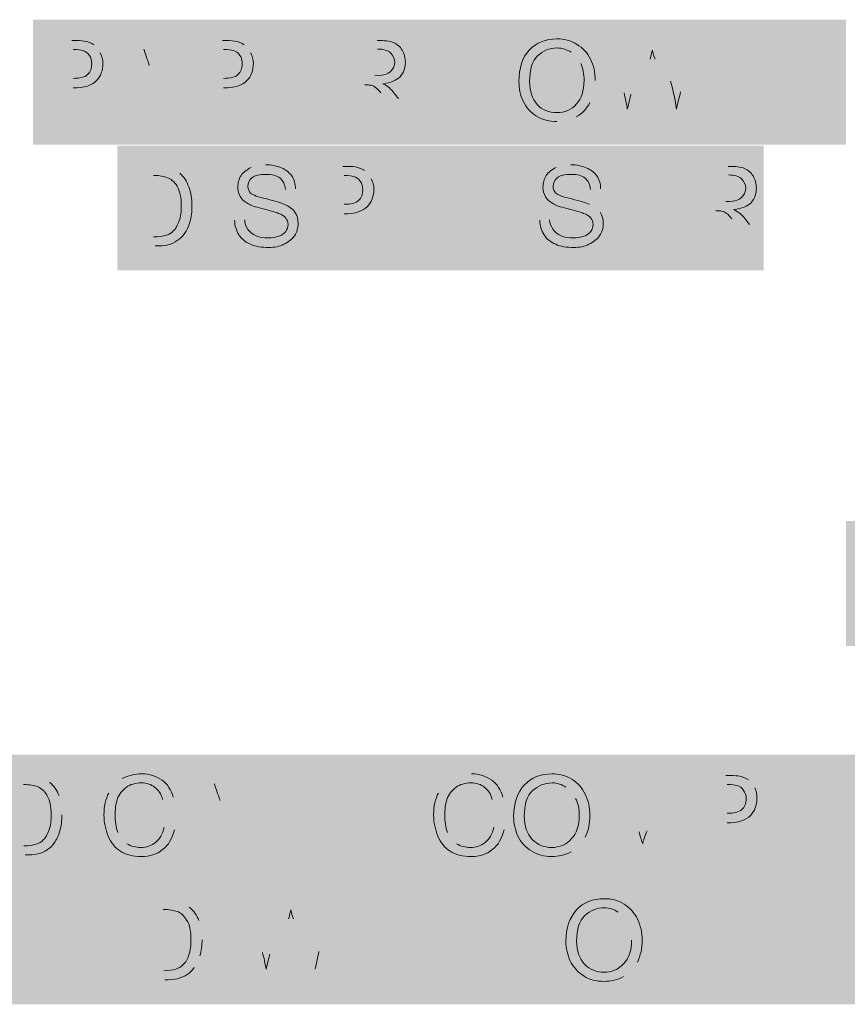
# Model space of a CAD drawing. Header units: inches. Extents: x -455 to 219, y -7 to 215.
# Tile 12 of 33: x -355 to -334, y 33 to 58. Entities that reach past the tile are written whole.
import ezdxf

# ---------------------------------------------------------------- set-up
doc = ezdxf.new("R2010")
doc.units = ezdxf.units.IN
doc.header["$MEASUREMENT"] = 0
doc.layers.add('PDF_Geometry', color=7, linetype='Continuous')
doc.layers.add('PDF_Solid Fills', color=7, linetype='Continuous')

msp = doc.modelspace()

# ---------------------------------------------------------------- hatches: boundary and pattern name
at = {"layer": 'PDF_Solid Fills', "transparency": 33554559}
h = msp.add_hatch(color=256, dxfattribs=at)
h.paths.add_polyline_path([(-354.49929, 55.284292), (-354.49929, 57.303748), (-353.7403, 57.303748)], flags=0)
h.paths.add_polyline_path([(-353.02197, 56.99202, 0.109772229), (-353.184611, 57.195321)], flags=0)
h.paths.add_polyline_path([(-353.713193, 56.097496), (-354.241776, 56.097496), (-354.241776, 55.284292), (-354.49929, 55.284292)], flags=0)
h.paths.add_polyline_path([(-354.241776, 56.341457), (-353.713193, 56.341457)], flags=0)
h.paths.add_polyline_path([(-353.713193, 57.07334), (-354.241776, 57.07334), (-354.241776, 56.341457)], flags=0)
h = msp.add_hatch(color=256, dxfattribs=at)
h.paths.add_polyline_path([(-352.832223, 55.284292), (-352.059679, 57.303748), (-351.761505, 57.303748), (-350.934747, 55.284292), (-351.246475, 55.284292), (-351.476883, 55.894195), (-352.330747, 55.894195), (-352.547601, 55.284292)], flags=0)
h.paths.add_polyline_path([(-352.249427, 56.111049), (-351.558204, 56.111049), (-351.775058, 56.666738)], flags=0)
h.paths.add_polyline_path([(-352.019019, 56.707398, 0.02476539), (-351.910592, 57.086894)], flags=0)
h.paths.add_polyline_path([(-352.019019, 56.707398), (-352.249427, 56.111049)], flags=0)
h = msp.add_hatch(color=256, dxfattribs=at)
h.paths.add_polyline_path([(-350.677233, 55.284292), (-350.677233, 57.303748), (-349.918243, 57.303748)], flags=0)
h.paths.add_polyline_path([(-349.199913, 56.99202, 0.109772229), (-349.362553, 57.195321)], flags=0)
h.paths.add_polyline_path([(-349.891136, 56.097496), (-350.419718, 56.097496), (-350.419718, 55.284292), (-350.677233, 55.284292)], flags=0)
h.paths.add_polyline_path([(-350.419718, 56.341457), (-349.891136, 56.341457)], flags=0)
h.paths.add_polyline_path([(-349.891136, 57.07334), (-350.419718, 57.07334), (-350.419718, 56.341457)], flags=0)
for points in [[(-348.779757, 55.284292), (-348.779757, 57.303748), (-347.315991, 57.303748), (-347.315991, 57.07334), (-348.50869, 57.07334), (-348.50869, 56.449884), (-347.397311, 56.449884), (-347.397311, 56.205923), (-348.50869, 56.205923), (-348.50869, 55.5147), (-347.261777, 55.5147), (-347.261777, 55.284292)], [(-343.52104, 55.284292), (-343.52104, 57.07334), (-344.19871, 57.07334), (-344.19871, 57.303748), (-342.585856, 57.303748), (-342.585856, 57.07334), (-343.263525, 57.07334), (-343.263525, 55.284292)], [(-337.313585, 55.284292), (-337.313585, 57.303748), (-335.849818, 57.303748), (-335.849818, 57.07334), (-337.042517, 57.07334), (-337.042517, 56.449884), (-335.931138, 56.449884), (-335.931138, 56.205923), (-337.042517, 56.205923), (-337.042517, 55.5147), (-335.795604, 55.5147), (-335.795604, 55.284292)], [(-335.402556, 55.284292), (-335.402556, 57.303748), (-335.145041, 57.303748), (-335.145041, 55.5147), (-334.14209, 55.5147), (-334.14209, 55.284292)], [(-345.71669, 52.085691), (-345.71669, 54.105147), (-344.252923, 54.105147), (-344.252923, 53.874739), (-345.445622, 53.874739), (-345.445622, 53.251283), (-344.334244, 53.251283), (-344.334244, 53.007321), (-345.445622, 53.007321), (-345.445622, 52.316098), (-344.19871, 52.316098), (-344.19871, 52.085691)], [(-343.805661, 52.085691), (-343.805661, 54.105147), (-343.52104, 54.105147), (-342.463875, 52.519399), (-342.463875, 54.105147), (-342.206361, 54.105147), (-342.206361, 52.085691), (-342.477429, 52.085691), (-343.548147, 53.671438), (-343.548147, 52.085691)], [(-339.861623, 52.085691), (-339.861623, 54.105147), (-338.397856, 54.105147), (-338.397856, 53.874739), (-339.590555, 53.874739), (-339.590555, 53.251283), (-338.479177, 53.251283), (-338.479177, 53.007321), (-339.590555, 53.007321), (-339.590555, 52.316098), (-338.343643, 52.316098), (-338.343643, 52.085691)], [(-348.400262, 36.612192), (-348.400262, 38.40124), (-349.064379, 38.40124), (-349.064379, 38.631648), (-347.465078, 38.631648), (-347.465078, 38.40124), (-348.129194, 38.40124), (-348.129194, 36.612192)], [(-347.180457, 36.612192), (-347.180457, 38.631648), (-345.71669, 38.631648), (-345.71669, 38.40124), (-346.909389, 38.40124), (-346.909389, 37.777784), (-345.784457, 37.777784), (-345.784457, 37.533823), (-346.909389, 37.533823), (-346.909389, 36.842599), (-345.662476, 36.842599), (-345.662476, 36.612192)], [(-335.998905, 36.612192), (-335.998905, 38.631648), (-335.727837, 38.631648), (-335.727837, 36.842599), (-334.724886, 36.842599), (-334.724886, 36.612192)], [(-355.258281, 33.440697), (-355.258281, 35.229745), (-355.922397, 35.229745), (-355.922397, 35.460153), (-354.323096, 35.460153), (-354.323096, 35.229745), (-354.987213, 35.229745), (-354.987213, 33.440697)], [(-354.038475, 33.440697), (-354.038475, 35.460153), (-352.574708, 35.460153), (-352.574708, 35.229745), (-353.767407, 35.229745), (-353.767407, 34.606289), (-352.642475, 34.606289), (-352.642475, 34.362328), (-353.767407, 34.362328), (-353.767407, 33.671105), (-352.520495, 33.671105), (-352.520495, 33.440697)], [(-345.174554, 33.440697), (-345.174554, 35.229745), (-345.838671, 35.229745), (-345.838671, 35.460153), (-344.23937, 35.460153), (-344.23937, 35.229745), (-344.903486, 35.229745), (-344.903486, 33.440697)], [(-343.941195, 33.440697), (-343.941195, 35.460153), (-343.683681, 35.460153), (-343.683681, 34.633396), (-342.626516, 34.633396), (-342.626516, 35.460153), (-342.355448, 35.460153), (-342.355448, 33.440697), (-342.626516, 33.440697), (-342.626516, 34.389435), (-343.683681, 34.389435), (-343.683681, 33.440697)], [(-338.397856, 33.440697), (-338.397856, 35.229745), (-339.061973, 35.229745), (-339.061973, 35.460153), (-337.462672, 35.460153), (-337.462672, 35.229745), (-338.126789, 35.229745), (-338.126789, 33.440697)], [(-337.164497, 33.440697), (-337.164497, 35.460153), (-336.906983, 35.460153), (-336.906983, 34.633396), (-335.849818, 34.633396), (-335.849818, 35.460153), (-335.57875, 35.460153), (-335.57875, 33.440697), (-335.849818, 33.440697), (-335.849818, 34.389435), (-336.906983, 34.389435), (-336.906983, 33.440697)], [(-335.145041, 33.440697), (-335.145041, 35.460153), (-333.681275, 35.460153), (-333.681275, 35.229745), (-334.873974, 35.229745), (-334.873974, 34.606289), (-333.749042, 34.606289), (-333.749042, 34.362328), (-334.873974, 34.362328), (-334.873974, 33.671105), (-333.627061, 33.671105), (-333.627061, 33.440697)]]:
    msp.add_hatch(color=256, dxfattribs=at).paths.add_polyline_path(points)
h = msp.add_hatch(color=256, dxfattribs=at)
h.paths.add_polyline_path([(-346.882282, 55.284292), (-346.882282, 57.303748), (-345.987758, 57.303748)], flags=0)
h.paths.add_polyline_path([(-345.445622, 55.826428), (-345.093234, 55.284292), (-345.432069, 55.284292), (-345.703137, 55.704447)], flags=0)
h.paths.add_polyline_path([(-345.703137, 55.704447, 0.012998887), (-345.892884, 55.975515)], flags=0)
h.paths.add_polyline_path([(-346.299486, 56.178816), (-346.611214, 56.178816), (-346.611214, 55.284292), (-346.882282, 55.284292)], flags=0)
h.paths.add_polyline_path([(-346.611214, 56.409224), (-346.041972, 56.409224)], flags=0)
h.paths.add_polyline_path([(-345.974205, 57.086894), (-346.611214, 57.086894), (-346.611214, 56.409224)], flags=0)
h = msp.add_hatch(color=256, dxfattribs=at)
h.paths.add_polyline_path([(-339.753196, 55.284292), (-340.295332, 57.303748), (-340.024264, 57.303748), (-339.712536, 55.975515)], flags=0)
h.paths.add_polyline_path([(-339.536342, 55.934855), (-339.143293, 57.303748), (-338.831565, 57.303748), (-338.53339, 56.27369)], flags=0)
h.paths.add_polyline_path([(-338.275876, 56.002622), (-337.964148, 57.303748), (-337.69308, 57.303748), (-338.248769, 55.284292), (-338.506284, 55.284292), (-338.926439, 56.829379)], flags=0)
h.paths.add_polyline_path([(-339.048419, 56.829379), (-339.482128, 55.284292), (-339.753196, 55.284292)], flags=0)
h = msp.add_hatch(color=256, dxfattribs=at)
h.paths.add_polyline_path([(-340.579953, 55.731554, 0.116307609), (-340.444419, 56.287243)], flags=0)
h.paths.add_polyline_path([(-341.420264, 55.243632, 0.127463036), (-340.932341, 55.365612)], flags=0)
h.paths.add_polyline_path([(-340.810361, 56.720952, 0.152961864), (-341.054322, 57.005573)], flags=0)
h = msp.add_hatch(color=256, dxfattribs=at)
h.paths.add_polyline_path([(-352.357854, 52.085691), (-352.357854, 54.105147), (-351.666631, 54.105147)], flags=0)
h.paths.add_polyline_path([(-351.300689, 54.07804, 0.0410016), (-351.666631, 54.105147)], flags=0)
h.paths.add_polyline_path([(-351.002514, 53.928952, 0.10911096), (-351.300689, 54.07804)], flags=0)
h.paths.add_polyline_path([(-351.625971, 52.085691), (-352.357854, 52.085691)], flags=0)
h.paths.add_polyline_path([(-352.100339, 52.316098), (-351.666631, 52.316098)], flags=0)
h.paths.add_polyline_path([(-351.666631, 53.874739), (-352.100339, 53.874739), (-352.100339, 52.316098)], flags=0)
h = msp.add_hatch(color=256, dxfattribs=at)
h.paths.add_polyline_path([(-349.606515, 52.736254), (-349.349, 52.749807)], flags=0)
h.paths.add_polyline_path([(-348.820418, 54.145807, 0.090652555), (-349.186359, 54.07804)], flags=0)
h.paths.add_polyline_path([(-348.061428, 53.535904), (-348.318942, 53.522351)], flags=0)
h = msp.add_hatch(color=256, dxfattribs=at)
h.paths.add_polyline_path([(-347.614165, 52.085691), (-347.614165, 54.105147), (-346.855175, 54.105147)], flags=0)
h.paths.add_polyline_path([(-346.136845, 53.793418, 0.109772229), (-346.299486, 53.996719)], flags=0)
h.paths.add_polyline_path([(-346.828069, 52.898894), (-347.356651, 52.898894), (-347.356651, 52.085691), (-347.614165, 52.085691)], flags=0)
h.paths.add_polyline_path([(-347.356651, 53.142855), (-346.828069, 53.142855)], flags=0)
h.paths.add_polyline_path([(-346.828069, 53.874739), (-347.356651, 53.874739), (-347.356651, 53.142855)], flags=0)
h = msp.add_hatch(color=256, dxfattribs=at)
h.paths.add_polyline_path([(-341.853972, 52.736254), (-341.610011, 52.749807)], flags=0)
h.paths.add_polyline_path([(-341.067875, 54.145807, 0.090652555), (-341.433817, 54.07804)], flags=0)
h.paths.add_polyline_path([(-340.308885, 53.535904), (-340.5664, 53.522351)], flags=0)
h.paths.add_polyline_path([(-340.322439, 52.939555, 0.120427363), (-340.593507, 53.142855)], flags=0)
h = msp.add_hatch(color=256, dxfattribs=at)
h.paths.add_polyline_path([(-337.964148, 52.085691), (-337.964148, 54.105147), (-337.069624, 54.105147)], flags=0)
h.paths.add_polyline_path([(-336.527488, 52.627826), (-336.1751, 52.085691), (-336.513934, 52.085691), (-336.785002, 52.505846)], flags=0)
h.paths.add_polyline_path([(-336.785002, 52.505846, 0.012998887), (-336.97475, 52.776914)], flags=0)
h.paths.add_polyline_path([(-337.381352, 52.980215), (-337.69308, 52.980215), (-337.69308, 52.085691), (-337.964148, 52.085691)], flags=0)
h.paths.add_polyline_path([(-337.69308, 53.210622), (-337.123837, 53.210622)], flags=0)
h.paths.add_polyline_path([(-337.05607, 53.888292), (-337.69308, 53.888292), (-337.69308, 53.210622)], flags=0)
h = msp.add_hatch(color=256, dxfattribs=at)
h.paths.add_polyline_path([(-355.664882, 36.612192), (-355.664882, 38.631648), (-354.973659, 38.631648)], flags=0)
h.paths.add_polyline_path([(-354.607718, 38.604541, 0.0410016), (-354.973659, 38.631648)], flags=0)
h.paths.add_polyline_path([(-354.309543, 38.455453, 0.122929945), (-354.607718, 38.604541)], flags=0)
h.paths.add_polyline_path([(-353.997815, 37.628696, 0.067064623), (-354.065582, 38.116619)], flags=0)
h.paths.add_polyline_path([(-354.932999, 36.612192), (-355.664882, 36.612192)], flags=0)
h.paths.add_polyline_path([(-355.393815, 36.842599), (-354.960106, 36.842599)], flags=0)
h.paths.add_polyline_path([(-354.973659, 38.40124), (-355.393815, 38.40124), (-355.393815, 36.842599)], flags=0)
h = msp.add_hatch(color=256, dxfattribs=at)
h.paths.add_polyline_path([(-351.395563, 37.316968), (-351.138048, 37.249201)], flags=0)
h.paths.add_polyline_path([(-352.466281, 38.550327, 0.143075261), (-352.805116, 38.184386)], flags=0)
h.paths.add_polyline_path([(-351.165155, 38.075958), (-351.436223, 38.021745)], flags=0)
h.paths.add_polyline_path([(-352.574708, 37.181434, 0.134741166), (-352.344301, 36.896813)], flags=0)
h = msp.add_hatch(color=256, dxfattribs=at)
h.paths.add_polyline_path([(-351.043175, 36.612192), (-350.257078, 38.631648), (-349.972456, 38.631648), (-349.145699, 36.612192), (-349.443874, 36.612192), (-349.687835, 37.222094), (-350.528146, 37.222094), (-350.758553, 36.612192)], flags=0)
h.paths.add_polyline_path([(-350.446825, 37.438949), (-349.769155, 37.438949), (-349.972456, 37.994638)], flags=0)
h.paths.add_polyline_path([(-350.229971, 38.035298, 0.02476539), (-350.121544, 38.414793)], flags=0)
h.paths.add_polyline_path([(-350.229971, 38.035298), (-350.446825, 37.438949)], flags=0)
h = msp.add_hatch(color=256, dxfattribs=at)
h.paths.add_polyline_path([(-343.019564, 37.316968), (-342.76205, 37.249201)], flags=0)
h.paths.add_polyline_path([(-344.076729, 38.550327, 0.155382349), (-344.429117, 38.184386)], flags=0)
h.paths.add_polyline_path([(-343.588807, 38.672308, 0.127463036), (-344.076729, 38.550327)], flags=0)
h.paths.add_polyline_path([(-342.789157, 38.075958), (-343.060225, 38.021745)], flags=0)
h.paths.add_polyline_path([(-344.19871, 37.181434, 0.134741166), (-343.968302, 36.896813)], flags=0)
h = msp.add_hatch(color=256, dxfattribs=at)
h.paths.add_polyline_path([(-340.227565, 36.612192), (-340.227565, 38.631648), (-339.820963, 38.631648), (-339.333041, 37.194988)], flags=0)
h.paths.add_polyline_path([(-339.12974, 37.222094), (-338.655371, 38.631648), (-338.289429, 38.631648), (-338.289429, 36.612192), (-338.546944, 36.612192), (-338.546944, 38.306366), (-339.12974, 36.612192), (-339.373701, 36.612192), (-339.97005, 38.333473), (-339.97005, 36.612192), (-340.227565, 36.612192)], flags=0)
h = msp.add_hatch(color=256, dxfattribs=at)
h.paths.add_polyline_path([(-337.882827, 36.612192), (-337.882827, 38.631648), (-337.123837, 38.631648)], flags=0)
h.paths.add_polyline_path([(-336.391954, 38.31992, 0.109772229), (-336.554595, 38.52322)], flags=0)
h.paths.add_polyline_path([(-337.09673, 37.425395), (-337.611759, 37.425395), (-337.611759, 36.612192), (-337.882827, 36.612192)], flags=0)
h.paths.add_polyline_path([(-337.611759, 37.669357), (-337.09673, 37.669357)], flags=0)
h.paths.add_polyline_path([(-337.09673, 38.40124), (-337.611759, 38.40124), (-337.611759, 37.669357)], flags=0)
h = msp.add_hatch(color=256, dxfattribs=at)
h.paths.add_polyline_path([(-341.054322, 36.693512, 0.155382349), (-340.701934, 37.059454)], flags=0)
h.paths.add_polyline_path([(-340.945895, 38.048852, 0.152961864), (-341.189856, 38.333473)], flags=0)
h = msp.add_hatch(color=256, dxfattribs=at)
h.paths.add_polyline_path([(-352.113893, 33.440697), (-352.113893, 35.460153), (-351.42267, 35.460153)], flags=0)
h.paths.add_polyline_path([(-351.056728, 35.433046, 0.0410016), (-351.42267, 35.460153)], flags=0)
h.paths.add_polyline_path([(-350.758553, 35.283959, 0.122929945), (-351.056728, 35.433046)], flags=0)
h.paths.add_polyline_path([(-350.433272, 34.457202, 0.087901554), (-350.514592, 34.945124)], flags=0)
h.paths.add_polyline_path([(-350.636573, 33.752425, 0.068498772), (-350.487485, 34.0506)], flags=0)
h.paths.add_polyline_path([(-351.382009, 33.440697), (-352.113893, 33.440697)], flags=0)
h.paths.add_polyline_path([(-351.842825, 33.671105), (-351.409116, 33.671105)], flags=0)
h.paths.add_polyline_path([(-351.42267, 35.229745), (-351.842825, 35.229745), (-351.842825, 33.671105)], flags=0)
h = msp.add_hatch(color=256, dxfattribs=at)
h.paths.add_polyline_path([(-348.942398, 33.440697), (-349.484534, 35.460153), (-349.199913, 35.460153), (-348.901738, 34.13192)], flags=0)
h.paths.add_polyline_path([(-348.711991, 34.09126), (-348.332495, 35.460153), (-348.007214, 35.460153), (-347.722593, 34.430095)], flags=0)
h.paths.add_polyline_path([(-347.559952, 33.711765, 0.050829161), (-347.722593, 34.430095)], flags=0)
h.paths.add_polyline_path([(-347.465078, 34.159027), (-347.139797, 35.460153), (-346.868729, 35.460153), (-347.424418, 33.440697), (-347.681932, 33.440697), (-348.115641, 34.985784)], flags=0)
h.paths.add_polyline_path([(-348.237622, 34.985784), (-348.67133, 33.440697), (-348.942398, 33.440697)], flags=0)
h = msp.add_hatch(color=256, dxfattribs=at)
h.paths.add_polyline_path([(-339.726089, 33.522017, 0.155382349), (-339.373701, 33.887959)], flags=0)
h.paths.add_polyline_path([(-339.522788, 34.443648, 0.104380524), (-339.617662, 34.877357)], flags=0)
h.paths.add_polyline_path([(-339.617662, 34.877357, 0.152961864), (-339.861623, 35.161978)], flags=0)

# ---------------------------------------------------------------- linework, layer by layer
at = {"layer": 'PDF_Geometry', "lineweight": 9}
for points in [[(-353.7403, 57.303748), (-353.604766, 57.303748), (-353.496339, 57.303748), (-353.428572, 57.290195)], [(-353.428572, 57.290195), (-353.333698, 57.276641), (-353.252378, 57.235981), (-353.184611, 57.195321)], [(-349.918243, 57.303748), (-349.782709, 57.303748), (-349.687835, 57.303748), (-349.606515, 57.290195)], [(-349.606515, 57.290195), (-349.511641, 57.276641), (-349.43032, 57.235981), (-349.362553, 57.195321)], [(-345.987758, 57.303748), (-345.811564, 57.303748), (-345.662476, 57.290195), (-345.567603, 57.249534)], [(-342.12504, 57.059787), (-341.935293, 57.249534), (-341.704885, 57.344408), (-341.420264, 57.344408)], [(-341.420264, 57.344408), (-341.230516, 57.344408), (-341.067875, 57.303748), (-340.918788, 57.208874)], [(-353.469232, 57.046233), (-353.509893, 57.059787), (-353.591213, 57.07334), (-353.713193, 57.07334)], [(-353.293038, 56.924253), (-353.347252, 56.99202), (-353.401465, 57.03268), (-353.469232, 57.046233)], [(-351.775058, 56.666738), (-351.829272, 56.842932), (-351.883485, 56.978466), (-351.910592, 57.086894)], [(-349.647175, 57.046233), (-349.687835, 57.059787), (-349.769155, 57.07334), (-349.891136, 57.07334)], [(-349.470981, 56.924253), (-349.525194, 56.99202), (-349.579408, 57.03268), (-349.647175, 57.046233)], [(-345.648923, 56.99202), (-345.71669, 57.046233), (-345.825117, 57.086894), (-345.974205, 57.086894)], [(-345.567603, 57.249534), (-345.486282, 57.208874), (-345.404962, 57.154661), (-345.350748, 57.059787)], [(-345.350748, 57.059787), (-345.296535, 56.964913), (-345.269428, 56.870039), (-345.269428, 56.748059)], [(-342.382555, 56.260136), (-342.382555, 56.598971), (-342.301234, 56.870039), (-342.12504, 57.059787)], [(-341.420264, 57.114), (-341.610011, 57.114), (-341.772652, 57.046233), (-341.908186, 56.910699)], [(-341.054322, 57.005573), (-341.162749, 57.07334), (-341.28473, 57.114), (-341.420264, 57.114)], [(-340.918788, 57.208874), (-340.756147, 57.114), (-340.64772, 56.99202), (-340.5664, 56.829379)], [(-338.994206, 57.059787), (-339.021313, 56.964913), (-339.034866, 56.883593), (-339.048419, 56.829379)], [(-338.926439, 56.829379), (-338.967099, 56.95136), (-338.994206, 57.03268), (-338.994206, 57.059787)], [(-353.238825, 56.707398), (-353.238825, 56.802272), (-353.252378, 56.870039), (-353.293038, 56.924253)], [(-353.02197, 56.99202), (-352.98131, 56.910699), (-352.954203, 56.815826), (-352.954203, 56.720952)], [(-349.416767, 56.707398), (-349.416767, 56.802272), (-349.43032, 56.870039), (-349.470981, 56.924253)], [(-349.199913, 56.99202), (-349.159253, 56.910699), (-349.132146, 56.815826), (-349.132146, 56.720952)], [(-345.540496, 56.748059), (-345.540496, 56.842932), (-345.581156, 56.924253), (-345.648923, 56.99202)], [(-341.908186, 56.910699), (-342.04372, 56.788719), (-342.111487, 56.571865), (-342.111487, 56.260136)], [(-340.5664, 56.829379), (-340.485079, 56.680292), (-340.444419, 56.490544), (-340.444419, 56.287243)], [(-353.347252, 56.436331), (-353.265931, 56.504098), (-353.238825, 56.598971), (-353.238825, 56.707398)], [(-352.954203, 56.720952), (-352.954203, 56.544758), (-353.008417, 56.39567), (-353.116844, 56.287243)], [(-349.525194, 56.436331), (-349.443874, 56.504098), (-349.416767, 56.598971), (-349.416767, 56.707398)], [(-349.132146, 56.720952), (-349.132146, 56.544758), (-349.186359, 56.39567), (-349.294787, 56.287243)], [(-345.75735, 56.449884), (-345.689583, 56.476991), (-345.63537, 56.517651), (-345.59471, 56.571865)], [(-345.59471, 56.571865), (-345.554049, 56.626078), (-345.540496, 56.693845), (-345.540496, 56.748059)], [(-345.269428, 56.748059), (-345.269428, 56.612525), (-345.310088, 56.490544), (-345.404962, 56.382117)], [(-340.72904, 56.287243), (-340.72904, 56.449884), (-340.756147, 56.598971), (-340.810361, 56.720952)], [(-353.713193, 56.341457), (-353.536999, 56.341457), (-353.415019, 56.368564), (-353.347252, 56.436331)], [(-353.116844, 56.287243), (-353.225271, 56.165263), (-353.428572, 56.097496), (-353.713193, 56.097496)], [(-349.891136, 56.341457), (-349.714942, 56.341457), (-349.592961, 56.368564), (-349.525194, 56.436331)], [(-349.294787, 56.287243), (-349.416767, 56.165263), (-349.606515, 56.097496), (-349.891136, 56.097496)], [(-346.041972, 56.409224), (-345.919991, 56.409224), (-345.825117, 56.422777), (-345.75735, 56.449884)], [(-345.404962, 56.382117), (-345.499836, 56.287243), (-345.63537, 56.23303), (-345.838671, 56.205923)], [(-340.918788, 55.690894), (-340.796807, 55.826428), (-340.72904, 56.029729), (-340.72904, 56.287243)], [(-346.150399, 56.165263), (-346.191059, 56.178816), (-346.231719, 56.178816), (-346.299486, 56.178816)], [(-346.028418, 56.111049), (-346.069078, 56.138156), (-346.109739, 56.165263), (-346.150399, 56.165263)], [(-345.892884, 55.975515), (-345.947098, 56.043282), (-345.987758, 56.083942), (-346.028418, 56.111049)], [(-345.838671, 56.205923), (-345.75735, 56.165263), (-345.71669, 56.138156), (-345.67603, 56.097496)], [(-345.67603, 56.097496), (-345.59471, 56.029729), (-345.526943, 55.934855), (-345.445622, 55.826428)], [(-342.274128, 55.758661), (-342.355448, 55.921302), (-342.382555, 56.083942), (-342.382555, 56.260136)], [(-342.111487, 56.260136), (-342.111487, 56.016175), (-342.04372, 55.826428), (-341.921739, 55.67734)], [(-338.53339, 56.27369), (-338.465623, 56.029729), (-338.41141, 55.785768), (-338.384303, 55.55536)], [(-339.712536, 55.975515), (-339.685429, 55.839981), (-339.644769, 55.704447), (-339.631215, 55.55536)], [(-339.631215, 55.55536), (-339.577002, 55.772214), (-339.549895, 55.907748), (-339.536342, 55.934855)], [(-338.384303, 55.55536), (-338.357196, 55.690894), (-338.316536, 55.839981), (-338.275876, 56.002622)], [(-341.935293, 55.379166), (-342.08438, 55.474039), (-342.192807, 55.59602), (-342.274128, 55.758661)], [(-341.921739, 55.67734), (-341.786205, 55.541806), (-341.623565, 55.474039), (-341.420264, 55.474039)], [(-341.420264, 55.474039), (-341.216963, 55.474039), (-341.054322, 55.541806), (-340.918788, 55.690894)], [(-340.579953, 55.731554), (-340.661274, 55.568913), (-340.769701, 55.446933), (-340.932341, 55.365612)], [(-341.420264, 55.243632), (-341.610011, 55.243632), (-341.786205, 55.284292), (-341.935293, 55.379166)], [(-349.443874, 53.874739), (-349.38966, 53.956059), (-349.294787, 54.023826), (-349.186359, 54.07804)], [(-348.820418, 54.145807), (-348.67133, 54.145807), (-348.535796, 54.1187), (-348.413816, 54.064486)], [(-348.413816, 54.064486), (-348.305389, 54.023826), (-348.224068, 53.956059), (-348.156301, 53.861185)], [(-346.855175, 54.105147), (-346.719641, 54.105147), (-346.624768, 54.105147), (-346.543447, 54.091593)], [(-346.543447, 54.091593), (-346.448573, 54.07804), (-346.367253, 54.03738), (-346.299486, 53.996719)], [(-341.691332, 53.874739), (-341.637118, 53.956059), (-341.555798, 54.023826), (-341.433817, 54.07804)], [(-341.067875, 54.145807), (-340.918788, 54.145807), (-340.783254, 54.1187), (-340.674827, 54.064486)], [(-340.674827, 54.064486), (-340.552846, 54.023826), (-340.471526, 53.956059), (-340.403759, 53.861185)], [(-337.069624, 54.105147), (-336.89343, 54.105147), (-336.744342, 54.091593), (-336.649468, 54.050933)], [(-336.649468, 54.050933), (-336.568148, 54.010273), (-336.486828, 53.956059), (-336.432614, 53.861185)], [(-351.327796, 53.820525), (-351.395563, 53.847632), (-351.50399, 53.874739), (-351.666631, 53.874739)], [(-351.070281, 53.603671), (-351.138048, 53.712098), (-351.219369, 53.793418), (-351.327796, 53.820525)], [(-351.002514, 53.928952), (-350.894087, 53.847632), (-350.82632, 53.725651), (-350.772107, 53.590117)], [(-349.525194, 53.576564), (-349.525194, 53.684991), (-349.498087, 53.779865), (-349.443874, 53.874739)], [(-349.159253, 53.820525), (-349.240573, 53.752758), (-349.26768, 53.684991), (-349.26768, 53.603671)], [(-348.806864, 53.901846), (-348.969505, 53.901846), (-349.091486, 53.874739), (-349.159253, 53.820525)], [(-348.454476, 53.806972), (-348.535796, 53.874739), (-348.657777, 53.901846), (-348.806864, 53.901846)], [(-348.318942, 53.522351), (-348.332495, 53.644331), (-348.373156, 53.739205), (-348.454476, 53.806972)], [(-348.156301, 53.861185), (-348.088534, 53.766312), (-348.061428, 53.657884), (-348.061428, 53.535904)], [(-346.584107, 53.847632), (-346.624768, 53.861185), (-346.706088, 53.874739), (-346.828069, 53.874739)], [(-346.407913, 53.725651), (-346.462127, 53.793418), (-346.51634, 53.834079), (-346.584107, 53.847632)], [(-346.136845, 53.793418), (-346.096185, 53.712098), (-346.069078, 53.617224), (-346.069078, 53.522351)], [(-341.772652, 53.576564), (-341.772652, 53.684991), (-341.745545, 53.779865), (-341.691332, 53.874739)], [(-341.40671, 53.820525), (-341.488031, 53.752758), (-341.515137, 53.684991), (-341.515137, 53.603671)], [(-341.054322, 53.901846), (-341.216963, 53.901846), (-341.338943, 53.874739), (-341.40671, 53.820525)], [(-340.701934, 53.806972), (-340.783254, 53.874739), (-340.905235, 53.901846), (-341.054322, 53.901846)], [(-340.5664, 53.522351), (-340.579953, 53.644331), (-340.620613, 53.739205), (-340.701934, 53.806972)], [(-340.403759, 53.861185), (-340.335992, 53.766312), (-340.308885, 53.657884), (-340.308885, 53.535904)], [(-336.730789, 53.793418), (-336.798556, 53.847632), (-336.906983, 53.888292), (-337.05607, 53.888292)], [(-336.622362, 53.549457), (-336.622362, 53.644331), (-336.663022, 53.725651), (-336.730789, 53.793418)], [(-336.432614, 53.861185), (-336.3784, 53.766312), (-336.351294, 53.671438), (-336.351294, 53.549457)], [(-350.961854, 53.102195), (-350.961854, 53.31905), (-351.002514, 53.48169), (-351.070281, 53.603671)], [(-350.772107, 53.590117), (-350.717893, 53.44103), (-350.690786, 53.291943), (-350.690786, 53.102195)], [(-349.457427, 53.332603), (-349.511641, 53.40037), (-349.525194, 53.495244), (-349.525194, 53.576564)], [(-349.26768, 53.603671), (-349.26768, 53.522351), (-349.240573, 53.468137), (-349.199913, 53.427477)], [(-346.3537, 53.508797), (-346.3537, 53.603671), (-346.367253, 53.671438), (-346.407913, 53.725651)], [(-341.704885, 53.332603), (-341.759099, 53.40037), (-341.772652, 53.495244), (-341.772652, 53.576564)], [(-341.515137, 53.603671), (-341.515137, 53.522351), (-341.488031, 53.468137), (-341.44737, 53.427477)], [(-336.676575, 53.373263), (-336.635915, 53.427477), (-336.622362, 53.495244), (-336.622362, 53.549457)], [(-336.351294, 53.549457), (-336.351294, 53.413923), (-336.391954, 53.291943), (-336.486828, 53.183516)], [(-349.240573, 53.142855), (-349.335447, 53.197069), (-349.416767, 53.251283), (-349.457427, 53.332603)], [(-349.199913, 53.427477), (-349.145699, 53.373263), (-349.010165, 53.332603), (-348.793311, 53.278389)], [(-346.462127, 53.237729), (-346.380806, 53.305496), (-346.3537, 53.40037), (-346.3537, 53.508797)], [(-346.069078, 53.522351), (-346.069078, 53.346156), (-346.123292, 53.197069), (-346.231719, 53.088642)], [(-341.488031, 53.142855), (-341.582904, 53.197069), (-341.664225, 53.251283), (-341.704885, 53.332603)], [(-341.44737, 53.427477), (-341.393157, 53.373263), (-341.257623, 53.332603), (-341.040769, 53.278389)], [(-336.839216, 53.251283), (-336.771449, 53.278389), (-336.717235, 53.31905), (-336.676575, 53.373263)], [(-351.016068, 52.7227), (-350.975408, 52.831127), (-350.961854, 52.953108), (-350.961854, 53.102195)], [(-350.690786, 53.102195), (-350.690786, 52.953108), (-350.70434, 52.817574), (-350.745, 52.695593)], [(-348.847524, 53.020875), (-349.037272, 53.061535), (-349.172806, 53.102195), (-349.240573, 53.142855)], [(-348.793311, 53.278389), (-348.576457, 53.224176), (-348.427369, 53.183516), (-348.346049, 53.142855)], [(-348.346049, 53.142855), (-348.224068, 53.088642), (-348.129194, 53.020875), (-348.074981, 52.939555)], [(-346.828069, 53.142855), (-346.651874, 53.142855), (-346.529894, 53.169962), (-346.462127, 53.237729)], [(-346.231719, 53.088642), (-346.3537, 52.966661), (-346.543447, 52.898894), (-346.828069, 52.898894)], [(-341.094982, 53.020875), (-341.28473, 53.061535), (-341.420264, 53.102195), (-341.488031, 53.142855)], [(-341.040769, 53.278389), (-340.823914, 53.224176), (-340.674827, 53.183516), (-340.593507, 53.142855)], [(-337.123837, 53.210622), (-337.001857, 53.210622), (-336.906983, 53.224176), (-336.839216, 53.251283)], [(-336.486828, 53.183516), (-336.581701, 53.088642), (-336.717235, 53.034428), (-336.920536, 53.007321)], [(-348.495136, 52.912448), (-348.54935, 52.939555), (-348.67133, 52.966661), (-348.847524, 53.020875)], [(-348.305389, 52.790467), (-348.346049, 52.844681), (-348.400262, 52.885341), (-348.495136, 52.912448)], [(-348.251175, 52.627826), (-348.251175, 52.695593), (-348.278282, 52.749807), (-348.305389, 52.790467)], [(-348.074981, 52.939555), (-348.020767, 52.858234), (-347.993661, 52.76336), (-347.993661, 52.654933)], [(-340.742594, 52.912448), (-340.796807, 52.939555), (-340.918788, 52.966661), (-341.094982, 53.020875)], [(-340.552846, 52.790467), (-340.593507, 52.844681), (-340.661274, 52.885341), (-340.742594, 52.912448)], [(-340.498633, 52.627826), (-340.498633, 52.695593), (-340.52574, 52.749807), (-340.552846, 52.790467)], [(-340.322439, 52.939555), (-340.268225, 52.858234), (-340.241118, 52.76336), (-340.241118, 52.654933)], [(-337.232264, 52.966661), (-337.272925, 52.980215), (-337.313585, 52.980215), (-337.381352, 52.980215)], [(-337.110284, 52.912448), (-337.150944, 52.939555), (-337.191604, 52.966661), (-337.232264, 52.966661)], [(-336.97475, 52.776914), (-337.028963, 52.844681), (-337.069624, 52.885341), (-337.110284, 52.912448)], [(-336.920536, 53.007321), (-336.852769, 52.966661), (-336.798556, 52.939555), (-336.757896, 52.898894)], [(-336.757896, 52.898894), (-336.676575, 52.831127), (-336.608808, 52.736254), (-336.527488, 52.627826)], [(-351.165155, 52.465186), (-351.097388, 52.519399), (-351.056728, 52.614273), (-351.016068, 52.7227)], [(-350.745, 52.695593), (-350.772107, 52.573613), (-350.82632, 52.478739), (-350.880534, 52.397419)], [(-349.498087, 52.370312), (-349.565854, 52.478739), (-349.606515, 52.60072), (-349.606515, 52.736254)], [(-349.349, 52.749807), (-349.349, 52.654933), (-349.321893, 52.573613), (-349.26768, 52.505846)], [(-348.305389, 52.451632), (-348.278282, 52.505846), (-348.251175, 52.573613), (-348.251175, 52.627826)], [(-347.993661, 52.654933), (-347.993661, 52.546506), (-348.020767, 52.438079), (-348.088534, 52.343205)], [(-341.745545, 52.370312), (-341.813312, 52.478739), (-341.853972, 52.60072), (-341.853972, 52.736254)], [(-341.610011, 52.749807), (-341.596458, 52.654933), (-341.569351, 52.573613), (-341.515137, 52.505846)], [(-340.552846, 52.451632), (-340.52574, 52.505846), (-340.498633, 52.573613), (-340.498633, 52.627826)], [(-340.241118, 52.654933), (-340.241118, 52.546506), (-340.268225, 52.438079), (-340.335992, 52.343205)], [(-351.666631, 52.316098), (-351.531097, 52.316098), (-351.42267, 52.329652), (-351.341349, 52.356758)], [(-351.341349, 52.356758), (-351.273582, 52.383865), (-351.205815, 52.410972), (-351.165155, 52.465186)], [(-350.880534, 52.397419), (-350.934747, 52.316098), (-351.002514, 52.261885), (-351.070281, 52.221225)], [(-349.199913, 52.126351), (-349.335447, 52.180564), (-349.43032, 52.261885), (-349.498087, 52.370312)], [(-349.26768, 52.505846), (-349.22702, 52.438079), (-349.159253, 52.383865), (-349.064379, 52.343205)], [(-349.064379, 52.343205), (-348.969505, 52.302545), (-348.874631, 52.288992), (-348.752651, 52.288992)], [(-348.752651, 52.288992), (-348.657777, 52.288992), (-348.562903, 52.302545), (-348.481583, 52.329652)], [(-348.481583, 52.329652), (-348.413816, 52.356758), (-348.346049, 52.397419), (-348.305389, 52.451632)], [(-348.088534, 52.343205), (-348.156301, 52.248331), (-348.237622, 52.180564), (-348.359602, 52.126351)], [(-341.44737, 52.126351), (-341.582904, 52.180564), (-341.677778, 52.261885), (-341.745545, 52.370312)], [(-341.515137, 52.505846), (-341.474477, 52.438079), (-341.40671, 52.383865), (-341.311836, 52.343205)], [(-341.311836, 52.343205), (-341.230516, 52.302545), (-341.122089, 52.288992), (-341.000108, 52.288992)], [(-341.000108, 52.288992), (-340.905235, 52.288992), (-340.810361, 52.302545), (-340.72904, 52.329652)], [(-340.72904, 52.329652), (-340.661274, 52.356758), (-340.593507, 52.397419), (-340.552846, 52.451632)], [(-340.335992, 52.343205), (-340.403759, 52.248331), (-340.485079, 52.180564), (-340.60706, 52.126351)], [(-351.300689, 52.112797), (-351.395563, 52.085691), (-351.50399, 52.085691), (-351.625971, 52.085691)], [(-351.070281, 52.221225), (-351.138048, 52.167011), (-351.205815, 52.139904), (-351.300689, 52.112797)], [(-348.739097, 52.04503), (-348.928845, 52.04503), (-349.077932, 52.072137), (-349.199913, 52.126351)], [(-348.359602, 52.126351), (-348.468029, 52.072137), (-348.603563, 52.04503), (-348.739097, 52.04503)], [(-340.986555, 52.04503), (-341.176303, 52.04503), (-341.32539, 52.072137), (-341.44737, 52.126351)], [(-340.60706, 52.126351), (-340.715487, 52.072137), (-340.851021, 52.04503), (-340.986555, 52.04503)]]:
    msp.add_open_spline(points, degree=3, dxfattribs=at)
at = {"layer": 'PDF_Geometry', "lineweight": 18}
for points in [[(-352.466281, 38.550327), (-352.317194, 38.631648), (-352.141, 38.672308), (-351.964805, 38.672308)], [(-351.964805, 38.672308), (-351.761505, 38.672308), (-351.598864, 38.618094), (-351.449776, 38.509667)], [(-343.588807, 38.672308), (-343.385506, 38.672308), (-343.222865, 38.618094), (-343.073778, 38.509667)], [(-342.247021, 38.387686), (-342.070827, 38.577434), (-341.840419, 38.672308), (-341.542244, 38.672308)], [(-341.542244, 38.672308), (-341.36605, 38.672308), (-341.189856, 38.631648), (-341.040769, 38.536774)], [(-341.040769, 38.536774), (-340.891681, 38.4419), (-340.783254, 38.31992), (-340.701934, 38.157279)], [(-337.123837, 38.631648), (-336.988303, 38.631648), (-336.879876, 38.631648), (-336.812109, 38.618094)], [(-336.812109, 38.618094), (-336.717235, 38.604541), (-336.622362, 38.563881), (-336.554595, 38.52322)], [(-354.621271, 38.347026), (-354.702591, 38.374133), (-354.811019, 38.40124), (-354.973659, 38.40124)], [(-354.37731, 38.130172), (-354.445077, 38.238599), (-354.526397, 38.31992), (-354.621271, 38.347026)], [(-354.309543, 38.455453), (-354.201116, 38.374133), (-354.119795, 38.252153), (-354.065582, 38.116619)], [(-352.357854, 38.333473), (-352.466281, 38.252153), (-352.547601, 38.157279), (-352.588262, 38.021745)], [(-351.978359, 38.4419), (-352.127446, 38.4419), (-352.26298, 38.40124), (-352.357854, 38.333473)], [(-351.639524, 38.333473), (-351.720844, 38.40124), (-351.842825, 38.4419), (-351.978359, 38.4419)], [(-351.436223, 38.021745), (-351.476883, 38.157279), (-351.54465, 38.265706), (-351.639524, 38.333473)], [(-351.449776, 38.509667), (-351.314242, 38.414793), (-351.219369, 38.265706), (-351.165155, 38.075958)], [(-349.972456, 37.994638), (-350.040223, 38.170832), (-350.094437, 38.306366), (-350.121544, 38.414793)], [(-343.981855, 38.333473), (-344.090283, 38.252153), (-344.171603, 38.157279), (-344.212263, 38.021745)], [(-343.60236, 38.4419), (-343.751448, 38.4419), (-343.886982, 38.40124), (-343.981855, 38.333473)], [(-343.263525, 38.333473), (-343.344846, 38.40124), (-343.466826, 38.4419), (-343.60236, 38.4419)], [(-343.060225, 38.021745), (-343.100885, 38.157279), (-343.168652, 38.265706), (-343.263525, 38.333473)], [(-343.073778, 38.509667), (-342.938244, 38.414793), (-342.84337, 38.265706), (-342.789157, 38.075958)], [(-342.518089, 37.588036), (-342.518089, 37.926871), (-342.423215, 38.197939), (-342.247021, 38.387686)], [(-341.542244, 38.4419), (-341.731992, 38.4419), (-341.894633, 38.374133), (-342.04372, 38.238599)], [(-341.189856, 38.333473), (-341.298283, 38.40124), (-341.40671, 38.4419), (-341.542244, 38.4419)], [(-336.852769, 38.374133), (-336.89343, 38.387686), (-336.97475, 38.40124), (-337.09673, 38.40124)], [(-336.676575, 38.252153), (-336.717235, 38.31992), (-336.771449, 38.36058), (-336.852769, 38.374133)], [(-336.391954, 38.31992), (-336.351294, 38.238599), (-336.33774, 38.143725), (-336.33774, 38.048852)], [(-354.268883, 37.628696), (-354.268883, 37.845551), (-354.309543, 38.008191), (-354.37731, 38.130172)], [(-352.927097, 37.628696), (-352.927097, 37.845551), (-352.886436, 38.035298), (-352.805116, 38.184386)], [(-344.551098, 37.628696), (-344.551098, 37.845551), (-344.510438, 38.035298), (-344.429117, 38.184386)], [(-342.04372, 38.238599), (-342.179254, 38.116619), (-342.247021, 37.899764), (-342.247021, 37.588036)], [(-340.851021, 37.615143), (-340.851021, 37.777784), (-340.878128, 37.926871), (-340.945895, 38.048852)], [(-340.701934, 38.157279), (-340.620613, 37.994638), (-340.579953, 37.818444), (-340.579953, 37.615143)], [(-336.717235, 37.76423), (-336.649468, 37.831997), (-336.608808, 37.926871), (-336.608808, 38.035298)], [(-336.608808, 38.035298), (-336.608808, 38.130172), (-336.635915, 38.197939), (-336.676575, 38.252153)], [(-336.33774, 38.048852), (-336.33774, 37.872657), (-336.391954, 37.72357), (-336.500381, 37.615143)], [(-352.588262, 38.021745), (-352.628922, 37.899764), (-352.642475, 37.76423), (-352.642475, 37.64225)], [(-344.212263, 38.021745), (-344.252923, 37.899764), (-344.266477, 37.76423), (-344.266477, 37.64225)], [(-354.323096, 37.249201), (-354.282436, 37.357628), (-354.268883, 37.479609), (-354.268883, 37.628696)], [(-353.997815, 37.628696), (-353.997815, 37.479609), (-354.011368, 37.344075), (-354.052028, 37.222094)], [(-352.818669, 37.086561), (-352.886436, 37.262755), (-352.927097, 37.438949), (-352.927097, 37.628696)], [(-352.642475, 37.64225), (-352.642475, 37.466056), (-352.628922, 37.316968), (-352.574708, 37.181434)], [(-344.442671, 37.086561), (-344.510438, 37.262755), (-344.551098, 37.438949), (-344.551098, 37.628696)], [(-344.266477, 37.64225), (-344.266477, 37.466056), (-344.252923, 37.316968), (-344.19871, 37.181434)], [(-342.409662, 37.086561), (-342.477429, 37.249201), (-342.518089, 37.411842), (-342.518089, 37.588036)], [(-342.247021, 37.588036), (-342.247021, 37.344075), (-342.179254, 37.154327), (-342.04372, 37.00524)], [(-341.054322, 37.018794), (-340.918788, 37.154327), (-340.851021, 37.357628), (-340.851021, 37.615143)], [(-340.579953, 37.615143), (-340.579953, 37.411842), (-340.620613, 37.222094), (-340.701934, 37.059454)], [(-337.09673, 37.669357), (-336.920536, 37.669357), (-336.798556, 37.696463), (-336.717235, 37.76423)], [(-336.500381, 37.615143), (-336.608808, 37.493162), (-336.812109, 37.425395), (-337.09673, 37.425395)], [(-351.612417, 36.937473), (-351.50399, 37.018794), (-351.436223, 37.140774), (-351.395563, 37.316968)], [(-343.236419, 36.937473), (-343.127992, 37.018794), (-343.060225, 37.140774), (-343.019564, 37.316968)], [(-354.472184, 36.991687), (-354.404417, 37.0459), (-354.363756, 37.140774), (-354.323096, 37.249201)], [(-354.052028, 37.222094), (-354.079135, 37.100114), (-354.133349, 37.00524), (-354.187562, 36.92392)], [(-352.506941, 36.707065), (-352.642475, 36.788386), (-352.750902, 36.92392), (-352.818669, 37.086561)], [(-351.138048, 37.249201), (-351.192262, 37.032347), (-351.287136, 36.856153), (-351.436223, 36.747726)], [(-344.130943, 36.707065), (-344.266477, 36.788386), (-344.374904, 36.92392), (-344.442671, 37.086561)], [(-342.76205, 37.249201), (-342.816263, 37.032347), (-342.911137, 36.856153), (-343.060225, 36.747726)], [(-342.057273, 36.707065), (-342.206361, 36.801939), (-342.328341, 36.92392), (-342.409662, 37.086561)], [(-339.333041, 37.194988), (-339.292381, 37.059454), (-339.265274, 36.96458), (-339.238167, 36.896813)], [(-339.238167, 36.896813), (-339.224614, 36.978133), (-339.183953, 37.086561), (-339.12974, 37.222094)], [(-354.960106, 36.842599), (-354.838125, 36.842599), (-354.729698, 36.856153), (-354.648378, 36.88326)], [(-354.648378, 36.88326), (-354.580611, 36.910366), (-354.512844, 36.937473), (-354.472184, 36.991687)], [(-354.187562, 36.92392), (-354.241776, 36.842599), (-354.29599, 36.788386), (-354.363756, 36.747726)], [(-352.344301, 36.896813), (-352.235873, 36.829046), (-352.113893, 36.801939), (-351.991912, 36.801939)], [(-351.991912, 36.801939), (-351.842825, 36.801939), (-351.720844, 36.842599), (-351.612417, 36.937473)], [(-343.968302, 36.896813), (-343.859875, 36.829046), (-343.737894, 36.801939), (-343.615914, 36.801939)], [(-343.615914, 36.801939), (-343.466826, 36.801939), (-343.344846, 36.842599), (-343.236419, 36.937473)], [(-342.04372, 37.00524), (-341.908186, 36.869706), (-341.745545, 36.801939), (-341.555798, 36.801939)], [(-341.555798, 36.801939), (-341.352497, 36.801939), (-341.176303, 36.869706), (-341.054322, 37.018794)], [(-354.607718, 36.639298), (-354.702591, 36.612192), (-354.811019, 36.612192), (-354.932999, 36.612192)], [(-354.363756, 36.747726), (-354.431523, 36.693512), (-354.512844, 36.666405), (-354.607718, 36.639298)], [(-351.978359, 36.571531), (-352.195213, 36.571531), (-352.371407, 36.612192), (-352.506941, 36.707065)], [(-351.436223, 36.747726), (-351.58531, 36.625745), (-351.761505, 36.571531), (-351.978359, 36.571531)], [(-343.588807, 36.571531), (-343.819215, 36.571531), (-343.995409, 36.612192), (-344.130943, 36.707065)], [(-343.060225, 36.747726), (-343.209312, 36.625745), (-343.385506, 36.571531), (-343.588807, 36.571531)], [(-341.555798, 36.571531), (-341.745545, 36.571531), (-341.908186, 36.612192), (-342.057273, 36.707065)], [(-341.054322, 36.693512), (-341.203409, 36.612192), (-341.379603, 36.571531), (-341.555798, 36.571531)], [(-350.758553, 35.283959), (-350.650126, 35.202639), (-350.568806, 35.080658), (-350.514592, 34.945124)], [(-340.918788, 35.216192), (-340.742594, 35.405939), (-340.512186, 35.500813), (-340.214011, 35.500813)], [(-340.214011, 35.500813), (-340.037817, 35.500813), (-339.861623, 35.460153), (-339.712536, 35.365279)], [(-339.712536, 35.365279), (-339.563448, 35.270405), (-339.455021, 35.148425), (-339.373701, 34.985784)], [(-351.070281, 35.175532), (-351.151602, 35.202639), (-351.260029, 35.229745), (-351.42267, 35.229745)], [(-350.82632, 34.958677), (-350.894087, 35.067105), (-350.975408, 35.148425), (-351.070281, 35.175532)], [(-348.183408, 35.216192), (-348.196961, 35.121318), (-348.224068, 35.039998), (-348.237622, 34.985784)], [(-348.115641, 34.985784), (-348.156301, 35.107765), (-348.169855, 35.189085), (-348.183408, 35.216192)], [(-341.189856, 34.416542), (-341.189856, 34.755376), (-341.094982, 35.026444), (-340.918788, 35.216192)], [(-340.715487, 35.067105), (-340.851021, 34.945124), (-340.918788, 34.72827), (-340.918788, 34.416542)], [(-340.214011, 35.270405), (-340.403759, 35.270405), (-340.5664, 35.202639), (-340.715487, 35.067105)], [(-339.861623, 35.161978), (-339.97005, 35.229745), (-340.078477, 35.270405), (-340.214011, 35.270405)], [(-350.717893, 34.457202), (-350.717893, 34.674056), (-350.745, 34.836697), (-350.82632, 34.958677)], [(-339.373701, 34.985784), (-339.292381, 34.823143), (-339.25172, 34.646949), (-339.25172, 34.443648)], [(-350.772107, 34.077707), (-350.731446, 34.186134), (-350.717893, 34.308114), (-350.717893, 34.457202)], [(-350.433272, 34.457202), (-350.433272, 34.308114), (-350.460379, 34.17258), (-350.487485, 34.0506)], [(-341.081429, 33.915066), (-341.149196, 34.077707), (-341.189856, 34.240347), (-341.189856, 34.416542)], [(-340.918788, 34.416542), (-340.918788, 34.17258), (-340.851021, 33.982833), (-340.715487, 33.833746)], [(-339.726089, 33.847299), (-339.590555, 33.982833), (-339.522788, 34.186134), (-339.522788, 34.443648)], [(-339.25172, 34.443648), (-339.25172, 34.240347), (-339.292381, 34.0506), (-339.373701, 33.887959)], [(-350.921194, 33.820192), (-350.853427, 33.874406), (-350.799213, 33.96928), (-350.772107, 34.077707)], [(-348.901738, 34.13192), (-348.861078, 33.996386), (-348.833971, 33.860852), (-348.806864, 33.711765)], [(-348.806864, 33.711765), (-348.752651, 33.928619), (-348.725544, 34.064153), (-348.711991, 34.09126)], [(-347.559952, 33.711765), (-347.532845, 33.847299), (-347.505738, 33.996386), (-347.465078, 34.159027)], [(-351.097388, 33.711765), (-351.029621, 33.738872), (-350.961854, 33.765979), (-350.921194, 33.820192)], [(-340.72904, 33.535571), (-340.878128, 33.630445), (-341.000108, 33.752425), (-341.081429, 33.915066)], [(-340.715487, 33.833746), (-340.579953, 33.698212), (-340.417312, 33.630445), (-340.227565, 33.630445)], [(-340.227565, 33.630445), (-340.024264, 33.630445), (-339.861623, 33.698212), (-339.726089, 33.847299)], [(-351.409116, 33.671105), (-351.287136, 33.671105), (-351.178709, 33.684658), (-351.097388, 33.711765)], [(-350.812767, 33.576231), (-350.880534, 33.522017), (-350.961854, 33.494911), (-351.056728, 33.467804)], [(-350.636573, 33.752425), (-350.690786, 33.671105), (-350.745, 33.616891), (-350.812767, 33.576231)], [(-340.227565, 33.400037), (-340.417312, 33.400037), (-340.579953, 33.440697), (-340.72904, 33.535571)], [(-339.726089, 33.522017), (-339.875177, 33.440697), (-340.051371, 33.400037), (-340.227565, 33.400037)], [(-351.056728, 33.467804), (-351.151602, 33.440697), (-351.260029, 33.440697), (-351.382009, 33.440697)]]:
    msp.add_open_spline(points, degree=3, dxfattribs=at)
at = {"layer": 'PDF_Solid Fills', "color": 7, "lineweight": 9, "true_color": 0xffffff, "transparency": 33554559}
for points in [[(-354.729698, 57.83233), (-354.729698, 54.660836), (-334.074323, 57.83233), (-334.074323, 54.660836)], [(-352.588262, 54.633729), (-352.588262, 51.462234), (-336.161546, 54.633729), (-336.161546, 51.462234)], [(-334.074323, 45.092138), (-334.074323, 41.920644), (-304.744775, 45.092138), (-304.744775, 41.920644)]]:
    msp.add_solid(points, dxfattribs=at)
at = {"layer": 'PDF_Solid Fills', "lineweight": 9, "transparency": 33554559}
msp.add_solid([(-350.284184, 54.105147), (-350.284184, 52.085691), (-350.013116, 54.105147), (-350.013116, 52.085691)], dxfattribs=at)
at = {"layer": 'PDF_Solid Fills', "color": 7, "lineweight": 18, "true_color": 0xffffff, "transparency": 33554559}
for points in [[(-449.305293, 39.16023), (-449.305293, 35.988735), (-287.233788, 39.16023), (-287.233788, 35.988735)], [(-449.305293, 35.988735), (-449.305293, 32.817241), (-287.748817, 35.988735), (-287.748817, 32.817241)]]:
    msp.add_solid(points, dxfattribs=at)
at = {"layer": 'PDF_Solid Fills', "lineweight": 18, "transparency": 33554559}
for points in [[(-353.591213, 38.631648), (-353.591213, 36.612192), (-353.320145, 38.631648), (-353.320145, 36.612192)], [(-334.372498, 38.631648), (-334.372498, 36.612192), (-334.10143, 38.631648), (-334.10143, 36.612192)], [(-346.462127, 35.460153), (-346.462127, 33.440697), (-346.191059, 35.460153), (-346.191059, 33.440697)]]:
    msp.add_solid(points, dxfattribs=at)

doc.saveas('drawing.dxf')
